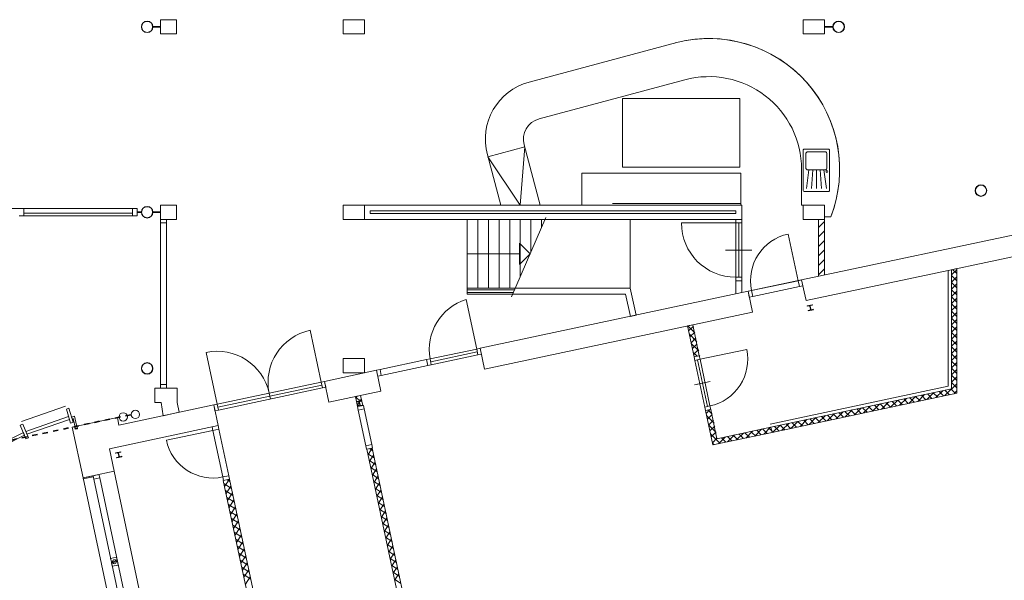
# Model space of a CAD drawing. Extents: x -59835 to 57885, y -767 to 224044.
# Tile 14 of 51: x -38964 to -20370, y 59509 to 70094. Entities that reach past the tile are written whole.
import ezdxf

# ---------------------------------------------------------------- set-up
doc = ezdxf.new("R2010")
doc.units = 0
doc.header["$MEASUREMENT"] = 0
doc.linetypes.add('DASHED', pattern=[200, 100, -100])
doc.layers.add('99 - SITUATIE', color=12, linetype='Continuous')

msp = doc.modelspace()

# ---------------------------------------------------------------- linework, layer by layer
at = {"layer": '99 - SITUATIE', "color": 5, "linetype": 'Continuous', "lineweight": 5}
for points in [[(-36447.875, 69963.625), (-36302.875, 69963.625)], [(-36447.875, 69953.625), (-36447.875, 69963.625)], [(-36302.875, 69953.625), (-36447.875, 69953.625)], [(-36302.875, 70093.625), (-36302.875, 69823.625)], [(-36002.875, 70093.625), (-36302.875, 70093.625)], [(-36302.875, 69963.625), (-36302.875, 69953.625)], [(-36002.875, 69823.625), (-36002.875, 70093.625)], [(-32852.875, 70093.625), (-32852.875, 69823.625)], [(-32452.875, 70093.625), (-32852.875, 70093.625)], [(-32452.875, 69823.625), (-32452.875, 70093.625)], [(-24167.875, 70093.625), (-24167.875, 69823.625)], [(-23767.875, 70093.625), (-24167.875, 70093.625)], [(-23767.875, 69823.625), (-23767.875, 70093.625)], [(-23767.875, 69963.625), (-23607.875, 69963.625)], [(-23767.875, 69953.625), (-23767.875, 69963.625)], [(-23607.875, 69953.625), (-23767.875, 69953.625)], [(-23607.875, 69963.625), (-23607.875, 69953.625)], [(-36302.875, 69823.625), (-36002.875, 69823.625)], [(-32852.875, 69823.625), (-32452.875, 69823.625)], [(-24167.875, 69823.625), (-23767.875, 69823.625)], [(-29340.75, 68916.8125), (-26554.1875, 69663.5)], [(-29154.4375, 68221.375), (-26401.5625, 68959)], [(-29426.75, 67692.0625), (-30122.1875, 67505.6875)], [(-29514.75, 66593.625), (-29426.75, 67692.0625)], [(-29132.375, 66593.625), (-29437.25, 67731.5)], [(-29877.8125, 66593.625), (-30132.75, 67545.125)], [(-30122.1875, 67505.6875), (-29514.75, 66593.625)], [(-24168.625, 66868.625), (-24168.625, 67628.625)], [(-24148.625, 67648.625), (-23688.625, 67648.625)], [(-24118.625, 67298.625), (-24118.625, 67558.625)], [(-24078.625, 67598.625), (-23758.625, 67598.625)], [(-23718.625, 67558.625), (-23718.625, 67298.625)], [(-23668.625, 67628.625), (-23668.625, 66868.625)], [(-28348.625, 67193.625), (-28348.625, 66593.625)], [(-25348.625, 67193.625), (-28348.625, 67193.625)], [(-25348.625, 66593.625), (-25348.625, 67193.625)], [(-24198.625, 67268.625), (-24198.625, 66593.625)], [(-24108.625, 66906.5625), (-24058.625, 67258.625)], [(-23758.625, 67258.625), (-24078.625, 67258.625)], [(-24013.625, 66906.5625), (-23988.625, 67258.625)], [(-23918.625, 66906.5625), (-23918.625, 67258.625)], [(-23823.625, 66906.5625), (-23848.625, 67258.625)], [(-23728.625, 66906.5625), (-23778.625, 67258.625)], [(-23688.625, 66848.625), (-24148.625, 66848.625)], [(-36302.875, 66593.625), (-36302.875, 66323.625)], [(-36002.875, 66593.625), (-36302.875, 66593.625)], [(-36002.875, 66323.625), (-36002.875, 66593.625)], [(-32852.875, 66593.625), (-32852.875, 66323.625)], [(-32452.875, 66593.625), (-32852.875, 66593.625)], [(-32452.875, 66593.625), (-25327.875, 66593.625)], [(-32452.875, 66323.625), (-32452.875, 66593.625)], [(-28348.625, 66593.625), (-25348.625, 66593.625)], [(-27767.875, 66623.625), (-25344.25, 66623.625)], [(-25327.875, 66593.625), (-25327.875, 66323.625)], [(-24198.625, 66593.625), (-24118.625, 66593.625)], [(-24167.875, 66593.625), (-24167.875, 66323.625)], [(-23767.875, 66593.625), (-24167.875, 66593.625)], [(-24118.625, 66593.625), (-23767.875, 66593.625)], [(-23767.875, 66323.625), (-23767.875, 66593.625)], [(-36836.9375, 66528.125), (-40765.125, 66528.125)], [(-38885.125, 66528.125), (-38975.125, 66528.125)], [(-38975.125, 66389.125), (-38885.125, 66389.125)], [(-38885.125, 66389.125), (-38885.125, 66528.125)], [(-38885.125, 66443.625), (-36836.9375, 66443.625)], [(-38885.125, 66389.125), (-38885.125, 66443.625)], [(-36836.9375, 66389.125), (-38885.125, 66389.125)], [(-36836.9375, 66528.125), (-36836.9375, 66389.125)], [(-36746.9375, 66528.125), (-36836.9375, 66528.125)], [(-36836.9375, 66443.625), (-36836.9375, 66389.125)], [(-36836.9375, 66389.125), (-36746.9375, 66389.125)], [(-36746.9375, 66389.125), (-36746.9375, 66528.125)], [(-36746.9375, 66463.625), (-36666.9375, 66463.625)], [(-36746.9375, 66453.625), (-36746.9375, 66463.625)], [(-36666.9375, 66453.625), (-36746.9375, 66453.625)], [(-36666.9375, 66463.625), (-36666.9375, 66453.625)], [(-36447.875, 66463.625), (-36302.875, 66463.625)], [(-36447.875, 66453.625), (-36447.875, 66463.625)], [(-36302.875, 66453.625), (-36447.875, 66453.625)], [(-36302.875, 66463.625), (-36302.875, 66453.625)], [(-32342.875, 66483.625), (-32342.875, 66433.625)], [(-25437.875, 66483.625), (-32342.875, 66483.625)], [(-32342.875, 66433.625), (-25437.875, 66433.625)], [(-25437.875, 66433.625), (-25437.875, 66483.625)], [(-36302.875, 66323.625), (-36002.875, 66323.625)], [(-36302.875, 66323.625), (-36302.875, 66256.625)], [(-36188.875, 66323.625), (-36302.875, 66323.625)], [(-36302.875, 63204.625), (-36302.875, 66256.625)], [(-36302.875, 66256.625), (-36188.875, 66256.625)], [(-36188.875, 66256.625), (-36188.875, 66323.625)], [(-36188.875, 66256.625), (-36188.875, 63204.625)], [(-32852.875, 66323.625), (-32452.875, 66323.625)], [(-25327.875, 66323.625), (-32452.875, 66323.625)], [(-30511, 66323.625), (-30511, 65023.625)], [(-29045.0625, 66323.625), (-30511, 66323.625)], [(-30311, 66323.625), (-30311, 65023.625)], [(-30111, 66323.625), (-30111, 65023.625)], [(-29911, 66323.625), (-29911, 65023.625)], [(-29711, 66323.625), (-29711, 65023.625)], [(-29029.5, 66359.8125), (-29678.125, 64863.6875)], [(-29511, 66323.625), (-29511, 65245.6875)], [(-29311, 66323.625), (-29311, 65708.4375)], [(-29111, 66323.625), (-29111, 66171.25)], [(-29045.0625, 66323.625), (-27432.9375, 66323.625)], [(-27432.9375, 66323.625), (-27432.9375, 65023.625)], [(-25441.875, 66256.625), (-26467.875, 66256.625)], [(-25327.875, 66323.625), (-25441.875, 66323.625)], [(-25441.875, 66323.625), (-25441.875, 66256.625)], [(-25441.875, 66256.625), (-25441.875, 65230.625)], [(-25441.875, 66256.625), (-25327.875, 66256.625)], [(-25384.875, 66256.625), (-25384.875, 65230.625)], [(-25327.875, 66256.625), (-25327.875, 66323.625)], [(-25327.875, 66256.625), (-25327.875, 65230.625)], [(-24167.875, 66323.625), (-23767.875, 66323.625)], [(-23881.875, 66323.625), (-23767.875, 66323.625)], [(-23881.875, 65247.0625), (-23881.875, 66323.625)], [(-23881.875, 66171.8125), (-23767.875, 66285.8125)], [(-23648.4375, 66368.625), (-23767.875, 66368.625)], [(-23767.875, 66323.625), (-23767.875, 65271.3125)], [(-24263.375, 65166), (-24450.5, 66046.3125)], [(-19737.5, 66128), (-24197.875, 65179.9375)], [(-23881.875, 65992.1875), (-23767.875, 66106.1875)], [(-29526.125, 65873.625), (-29326.125, 65673.625)], [(-29526.125, 65473.625), (-29526.125, 65873.625)], [(-23881.875, 65812.5625), (-23767.875, 65926.5625)], [(-29526.125, 65673.625), (-30511, 65673.625)], [(-29326.125, 65673.625), (-29526.125, 65473.625)], [(-25134.875, 65743.625), (-25634.875, 65743.625)], [(-23881.875, 65633), (-23767.875, 65747)], [(-21636.75, 65315.375), (-19385.375, 65793.9375)], [(-23881.875, 65453.375), (-23767.875, 65567.375)], [(-24114.75, 64788.6875), (-21636.75, 65315.375)], [(-23881.875, 65273.75), (-23767.875, 65387.75)], [(-21427.875, 63171.9375), (-21427.875, 65359.75)], [(-21367.875, 65372.5), (-21267.875, 65393.75)], [(-21367.875, 65273.3125), (-21267.875, 65373.3125)], [(-21367.875, 63123.375), (-21367.875, 65372.5)], [(-21267.875, 65299.8125), (-21345.375, 65377.3125)], [(-21267.875, 65393.75), (-21267.875, 63042.375)], [(-21267.875, 65224.5625), (-21267.875, 65393.75)], [(-25327.875, 65230.625), (-25441.875, 65230.625)], [(-25441.875, 65230.625), (-25441.875, 65163.625)], [(-25441.875, 65163.625), (-25327.875, 65163.625)], [(-25441.875, 65163.625), (-25441.875, 64915.5)], [(-25327.875, 65163.625), (-25327.875, 65230.625)], [(-25327.875, 65163.625), (-25327.875, 64939.75)], [(-25209.25, 64964.9375), (-24197.875, 65179.9375)], [(-25143.75, 64978.875), (-24263.375, 65166)], [(-24263.375, 65166), (-24197.875, 65179.9375)], [(-24239.75, 65054.5), (-24263.375, 65166)], [(-24263.375, 65166), (-24239.75, 65054.5)], [(-24197.875, 65179.9375), (-24149.75, 64953.3125)], [(-24197.875, 65179.9375), (-24174.1875, 65068.4375)], [(-21267.875, 65165.0625), (-21367.875, 65265.0625)], [(-21367.875, 65138.5625), (-21267.875, 65238.5625)], [(-21267.875, 65030.375), (-21367.875, 65130.375)], [(-21367.875, 65003.875), (-21267.875, 65103.875)], [(-30511, 65023.625), (-30511, 64913.625)], [(-27433, 65023.625), (-30511, 65023.625)], [(-30511, 64913.625), (-30511, 65023.625)], [(-30511, 65023.625), (-29607.125, 65023.625)], [(-30511, 64993.625), (-29621.75, 64993.625)], [(-30511, 64943.625), (-30511, 64993.625)], [(-30511, 64943.625), (-29643.4375, 64943.625)], [(-30511, 64913.625), (-27522, 64913.625)], [(-30268.625, 63889.5625), (-25209.25, 64964.9375)], [(-27432.9375, 65023.625), (-29606.875, 65023.625)], [(-27522, 64913.625), (-27432, 64492.5)], [(-27324.375, 64515.3125), (-27433, 65023.625)], [(-25209.25, 64964.9375), (-25143.75, 64978.875)], [(-25209.25, 64964.9375), (-25126.125, 64573.6875)], [(-25185.5625, 64853.4375), (-25209.25, 64964.9375)], [(-25143.75, 64978.875), (-25120, 64867.375)], [(-25120, 64867.375), (-25143.75, 64978.875)], [(-24239.75, 65054.5), (-25120, 64867.375)], [(-24174.1875, 65068.4375), (-24239.75, 65054.5)], [(-24149.75, 64953.3125), (-24114.75, 64788.6875)], [(-21267.875, 64895.6875), (-21367.875, 64995.6875)], [(-21367.875, 64869.1875), (-21267.875, 64969.1875)], [(-30334.1875, 63875.625), (-30533.375, 64812.6875)], [(-25120, 64867.375), (-25185.5625, 64853.4375)], [(-23996.125, 64711.625), (-24093.875, 64690.8125)], [(-23994.4375, 64703.8125), (-23996.125, 64711.625)], [(-21267.875, 64760.9375), (-21367.875, 64860.9375)], [(-21367.875, 64734.5), (-21267.875, 64834.5)], [(-21267.875, 64626.25), (-21367.875, 64726.25)], [(-25126.125, 64573.6875), (-30185.5, 63498.25)], [(-24093.875, 64690.8125), (-24092.25, 64683)], [(-24092.25, 64683), (-24057.5, 64690.375)], [(-24040.875, 64612.125), (-24075.625, 64604.75)], [(-24075.625, 64604.75), (-24074, 64596.9375)], [(-24074, 64596.9375), (-23976.125, 64617.75)], [(-24043.3125, 64681.125), (-24031.625, 64626.375)], [(-24026.75, 64627.4375), (-24038.375, 64682.1875)], [(-24029.125, 64696.4375), (-23994.4375, 64703.8125)], [(-23977.8125, 64625.5625), (-24012.5, 64618.1875)], [(-23976.125, 64617.75), (-23977.8125, 64625.5625)], [(-21367.875, 64599.8125), (-21267.875, 64699.8125)], [(-21267.875, 64491.5625), (-21367.875, 64591.5625)], [(-21367.875, 64465.0625), (-21267.875, 64565.0625)], [(-27432, 64492.5), (-27324.375, 64515.3125)], [(-21267.875, 64356.875), (-21367.875, 64456.875)], [(-21367.875, 64330.375), (-21267.875, 64430.375)], [(-33272.125, 63251.125), (-33480.0625, 64229.25)], [(-26254.25, 64333.875), (-26352, 64313.0625)], [(-26352, 64313.0625), (-26227.25, 63726.1875)], [(-26213.5, 64183.8125), (-26344.5, 64314.6875)], [(-26331.375, 64216.125), (-26239.875, 64307.6875)], [(-26177.125, 64012.6875), (-26318.125, 64153.6875)], [(-26307.8125, 64105.0625), (-26216.25, 64196.625)], [(-26129.5, 63747), (-26254.25, 64333.875)], [(-26254.25, 64333.875), (-26129.5, 63747)], [(-21267.875, 64222.125), (-21367.875, 64322.125)], [(-21367.875, 64195.6875), (-21267.875, 64295.6875)], [(-21267.875, 64087.4375), (-21367.875, 64187.4375)], [(-21367.875, 64060.9375), (-21267.875, 64160.9375)], [(-26284.1875, 63993.9375), (-26192.625, 64085.5)], [(-26140.8125, 63841.625), (-26281.75, 63982.625)], [(-26260.625, 63882.875), (-26169, 63974.4375)], [(-21267.875, 63952.75), (-21367.875, 64052.75)], [(-21367.875, 63926.25), (-21267.875, 64026.25)], [(-35234.3125, 62834.0625), (-35442.25, 63812.1875)], [(-30334.1875, 63875.625), (-31214.5, 63688.5)], [(-31202.625, 63632.75), (-30322.3125, 63819.8125)], [(-30268.625, 63889.5625), (-30334.1875, 63875.625)], [(-30334.1875, 63875.625), (-30310.5, 63764.0625)], [(-30185.5, 63498.25), (-30268.625, 63889.5625)], [(-26171.875, 63738), (-26245.375, 63811.5625)], [(-26237, 63771.8125), (-26145.375, 63863.3125)], [(-26115.5, 63681.4375), (-25235.1875, 63868.5625)], [(-21267.875, 63818.0625), (-21367.875, 63918.0625)], [(-21367.875, 63791.5625), (-21267.875, 63891.5625)], [(-21267.875, 63683.3125), (-21367.875, 63783.3125)], [(-32852.875, 63695.25), (-32852.875, 63425.25)], [(-32452.875, 63695.25), (-32852.875, 63695.25)], [(-32452.875, 63425.25), (-32452.875, 63695.25)], [(-31280, 63674.5625), (-32159.375, 63487.625)], [(-31214.5, 63688.5), (-31280, 63674.5625)], [(-31280, 63674.5625), (-31256.375, 63563.0625)], [(-31214.5, 63688.5), (-31190.8125, 63576.9375)], [(-31190.8125, 63576.9375), (-30310.5, 63764.0625)], [(-30310.5, 63764.0625), (-30244.9375, 63778)], [(-26227.25, 63726.1875), (-26129.5, 63747)], [(-26213.375, 63660.6875), (-26227.25, 63726.1875)], [(-26213.375, 63660.6875), (-26115.5, 63681.4375)], [(-26115.5, 63681.4375), (-26213.375, 63660.6875)], [(-26213.375, 63660.6875), (-26026.25, 62780.3125)], [(-26115.5, 63681.4375), (-26164.4375, 63671.0625)], [(-26164.4375, 63671.0625), (-26070.875, 63230.875)], [(-26129.5, 63747), (-26115.5, 63681.4375)], [(-26126.375, 63747.625), (-26121.8125, 63752.25)], [(-26115.5, 63681.4375), (-25928.375, 62801.125)], [(-21367.875, 63656.875), (-21267.875, 63756.875)], [(-21267.875, 63548.625), (-21367.875, 63648.625)], [(-21367.875, 63522.125), (-21267.875, 63622.125)], [(-32224.9375, 63473.6875), (-33206.625, 63265.0625)], [(-32852.875, 63425.25), (-32452.875, 63425.25)], [(-32159.375, 63487.625), (-32224.9375, 63473.6875)], [(-32141.75, 63082.4375), (-32224.9375, 63473.6875)], [(-32159.375, 63487.625), (-32135.6875, 63376.125)], [(-32135.6875, 63376.125), (-31256.375, 63563.0625)], [(-31256.375, 63563.0625), (-31190.8125, 63576.9375)], [(-21267.875, 63413.9375), (-21367.875, 63513.9375)], [(-21367.875, 63387.4375), (-21267.875, 63487.4375)], [(-33272.125, 63251.125), (-35234.3125, 62834.0625)], [(-33206.625, 63265.0625), (-33272.125, 63251.125)], [(-33272.125, 63251.125), (-33248.4375, 63139.625)], [(-33206.625, 63265.0625), (-33123.4375, 62873.8125)], [(-33206.625, 63265.0625), (-33182.875, 63153.5625)], [(-32201.25, 63362.1875), (-32135.6875, 63376.125)], [(-25924.125, 63262.0625), (-26217.625, 63199.6875)], [(-26217.625, 63199.6875), (-26070.875, 63230.875)], [(-26070.875, 63230.875), (-25924.125, 63262.0625)], [(-26070.875, 63230.875), (-25977.3125, 62790.75)], [(-21267.875, 63279.1875), (-21367.875, 63379.1875)], [(-21367.875, 63252.75), (-21267.875, 63352.75)], [(-21267.875, 63144.5), (-21367.875, 63244.5)], [(-36412.875, 62867.625), (-36412.875, 63137.625)], [(-36412.875, 63137.625), (-35992.875, 63137.625)], [(-36188.875, 63204.625), (-36302.875, 63204.625)], [(-36302.875, 63204.625), (-36302.875, 63137.625)], [(-36302.875, 63137.625), (-36188.875, 63137.625)], [(-36188.875, 63137.625), (-36188.875, 63204.625)], [(-35992.875, 63137.625), (-35992.875, 62867.625)], [(-33260.3125, 63195.375), (-35222.5, 62778.3125)], [(-33248.4375, 63139.625), (-35210.625, 62722.5625)], [(-34253.25, 63042.5625), (-34229.5, 62931.0625)], [(-33248.4375, 63139.625), (-33182.875, 63153.5625)], [(-33123.4375, 62873.8125), (-32141.75, 63082.4375)], [(-24790, 62457.3125), (-21427.875, 63171.9375)], [(-24777.5625, 62398.625), (-21367.875, 63123.375)], [(-21267.875, 63042.375), (-24756.75, 62300.8125)], [(-21833.0625, 62922.25), (-21703.25, 63052.0625)], [(-21628, 62965.8125), (-21712.3125, 63050.125)], [(-21662, 62958.625), (-21532.125, 63088.4375)], [(-21516.875, 62989.4375), (-21601.25, 63073.75)], [(-21490.9375, 62995), (-21267.875, 63218.0625)], [(-21405.8125, 63013.0625), (-21490.125, 63097.375)], [(-21294.75, 63036.6875), (-21379, 63121)], [(-21319.875, 63031.3125), (-21267.875, 63083.3125)], [(-36292.875, 62867.625), (-36412.875, 62867.625)], [(-36255.25, 62617.0625), (-36292.875, 62867.625)], [(-35992.875, 62867.625), (-35953.25, 62681.25)], [(-32624.625, 62979.8125), (-32526.75, 63000.625)], [(-32583.875, 62788.125), (-32624.625, 62979.8125)], [(-32501.5, 62881.875), (-32620.125, 62958.875)], [(-32591, 62986.9375), (-32617.4375, 62946.1875)], [(-32506, 62902.8125), (-32603.8125, 62882)], [(-32603.8125, 62882), (-32602.125, 62874.1875)], [(-32602.125, 62874.1875), (-32567.375, 62881.5625)], [(-32512.375, 62933.0625), (-32589.4375, 62814.4375)], [(-32553.1875, 62872.3125), (-32541.5, 62817.5625)], [(-32536.625, 62818.5625), (-32548.25, 62873.375)], [(-32539.0625, 62887.5625), (-32504.3125, 62895)], [(-32526.75, 63000.625), (-32486, 62808.875)], [(-32504.3125, 62895), (-32506, 62902.8125)], [(-22688.375, 62740.4375), (-22558.5, 62870.25)], [(-22516.75, 62776.9375), (-22601, 62861.25)], [(-22517.3125, 62776.8125), (-22387.5, 62906.625)], [(-22405.625, 62800.5625), (-22489.9375, 62884.875)], [(-22294.5, 62824.1875), (-22378.875, 62908.5)], [(-22346.25, 62813.1875), (-22216.375, 62943)], [(-22183.4375, 62847.75), (-22267.75, 62932.0625)], [(-22175.1875, 62849.5625), (-22045.375, 62979.375)], [(-22072.375, 62871.375), (-22156.625, 62955.6875)], [(-21961.25, 62895), (-22045.625, 62979.3125)], [(-22004.125, 62885.875), (-21874.25, 63015.6875)], [(-21850.1875, 62918.625), (-21934.5, 63002.9375)], [(-21739.125, 62942.25), (-21823.375, 63026.5625)], [(-38929, 62505.125), (-38096.5625, 62795.5625)], [(-38081.25, 62742.6875), (-38033.25, 62756.625)], [(-38004.875, 62478.5625), (-38081.25, 62742.6875)], [(-38033.25, 62756.625), (-37956.875, 62492.4375)], [(-35299.875, 62820.125), (-37089.875, 62439.625)], [(-35953.25, 62681.25), (-36255.25, 62617.0625)], [(-35234.3125, 62834.0625), (-35299.875, 62820.125)], [(-35216.6875, 62428.875), (-35299.875, 62820.125)], [(-35299.875, 62820.125), (-35276.125, 62708.625)], [(-35276.125, 62708.625), (-35210.625, 62722.5625)], [(-35234.3125, 62834.0625), (-35210.625, 62722.5625)], [(-32544.8125, 62796.375), (-32592.125, 62827.125)], [(-32550.75, 62803.3125), (-32585.5, 62795.9375)], [(-32585.5, 62795.9375), (-32583.875, 62788.125)], [(-32583.875, 62788.125), (-32472.375, 62811.8125)], [(-32583.875, 62788.125), (-32486, 62808.875)], [(-32486, 62808.875), (-32583.875, 62788.125)], [(-32569.875, 62722.5625), (-32583.875, 62788.125)], [(-32458.375, 62746.25), (-32569.875, 62722.5625)], [(-32569.875, 62722.5625), (-32426.625, 62048.3125)], [(-32487.6875, 62816.6875), (-32522.375, 62809.3125)], [(-32486, 62808.875), (-32487.6875, 62816.6875)], [(-32472.375, 62811.8125), (-32458.375, 62746.25)], [(-32315.125, 62072.0625), (-32458.375, 62746.25)], [(-25928.375, 62801.125), (-26026.25, 62780.3125)], [(-26026.25, 62780.3125), (-25928.375, 62801.125)], [(-26012.3125, 62714.8125), (-26026.25, 62780.3125)], [(-25914.5, 62735.5625), (-26012.3125, 62714.8125)], [(-26012.3125, 62714.8125), (-25914.5, 62735.5625)], [(-26012.3125, 62714.8125), (-25873.875, 62063.375)], [(-26000.875, 62660.875), (-25929.25, 62732.4375)], [(-25977.3125, 62790.75), (-25928.375, 62801.125)], [(-25886.25, 62644.1875), (-25966.625, 62724.5)], [(-25928.375, 62801.125), (-25914.5, 62735.5625)], [(-25796.8125, 62181.9375), (-25914.5, 62735.5625)], [(-25914.5, 62735.5625), (-25796.8125, 62181.9375)], [(-23543.6875, 62558.625), (-23413.875, 62688.4375)], [(-23405.4375, 62588.0625), (-23489.75, 62672.3125)], [(-23294.375, 62611.625), (-23378.625, 62695.9375)], [(-23372.625, 62595), (-23242.8125, 62724.8125)], [(-23183.25, 62635.25), (-23267.5625, 62719.5625)], [(-23201.5625, 62631.375), (-23071.75, 62761.1875)], [(-23072.1875, 62658.875), (-23156.5, 62743.1875)], [(-22961.125, 62682.5), (-23045.375, 62766.8125)], [(-23030.5, 62667.75), (-22900.6875, 62797.5625)], [(-22850, 62706.0625), (-22934.3125, 62790.4375)], [(-22859.4375, 62704.0625), (-22729.625, 62833.9375)], [(-22738.875, 62729.6875), (-22823.25, 62814)], [(-22627.8125, 62753.3125), (-22712.125, 62837.625)], [(-38848.75, 62316.5), (-38039.625, 62598.625)], [(-38024.3125, 62545.75), (-38827.125, 62265.9375)], [(-38039.625, 62598.625), (-38024.3125, 62545.75)], [(-37956.875, 62492.4375), (-38004.875, 62478.5625)], [(-37929.375, 62604.6875), (-37984.625, 62588.5)], [(-37984.625, 62588.5), (-37976.3125, 62559.6875)], [(-37976.3125, 62559.6875), (-37951.9375, 62566.75)], [(-37120, 62581.4375), (-37971, 62400.5625)], [(-37951.9375, 62566.75), (-37910.625, 62372.5)], [(-37881.3125, 62378.75), (-37929.375, 62604.6875)], [(-37089.875, 62439.625), (-37120, 62581.4375)], [(-25849.9375, 62473.125), (-25990.875, 62614.125)], [(-25977.25, 62549.8125), (-25885.6875, 62641.3125)], [(-25953.625, 62438.6875), (-25862.0625, 62530.25)], [(-24399, 62376.8125), (-24269.1875, 62506.6875)], [(-24294.125, 62399.125), (-24378.5, 62483.4375)], [(-24183.125, 62422.75), (-24267.375, 62507.0625)], [(-24228, 62413.1875), (-24098.125, 62543.0625)], [(-24072, 62446.375), (-24156.3125, 62530.6875)], [(-24056.875, 62449.5625), (-23927.0625, 62579.375)], [(-23960.875, 62469.9375), (-24045.25, 62554.25)], [(-23902.875, 62546.625), (-23934.125, 62577.875)], [(-23849.8125, 62493.5625), (-23902.875, 62546.625)], [(-23885.875, 62485.9375), (-23756, 62615.75)], [(-23738.75, 62517.1875), (-23823, 62601.5)], [(-23714.75, 62522.3125), (-23584.9375, 62652.125)], [(-23627.625, 62540.8125), (-23711.9375, 62625.125)], [(-23516.5, 62564.4375), (-23600.875, 62648.75)], [(-39688.0625, 61902.0625), (-38894.75, 62296.9375)], [(-38953.5, 62434.9375), (-38907.4375, 62454.5625)], [(-38845.75, 62181.9375), (-38953.5, 62434.9375)], [(-38907.4375, 62454.5625), (-38799.75, 62201.5)], [(-38894.75, 62296.9375), (-38873.1875, 62246.3125)], [(-38827.125, 62265.9375), (-38848.75, 62316.5)], [(-37971, 62400.5625), (-37767.25, 61442)], [(-37928.75, 62409.5625), (-37918.375, 62360.6875)], [(-37918.375, 62360.6875), (-37869.5, 62371.0625)], [(-37910.625, 62372.5), (-37881.3125, 62378.75)], [(-37869.5, 62371.0625), (-37879.875, 62419.9375)], [(-37270.75, 61992.25), (-35216.6875, 62428.875)], [(-35314.25, 62339.625), (-36194.625, 62152.5)], [(-35328.1875, 62405.1875), (-35216.6875, 62428.875)], [(-35314.25, 62339.625), (-35328.1875, 62405.1875)], [(-35202.75, 62363.3125), (-35314.25, 62339.625)], [(-35314.25, 62339.625), (-35202.75, 62363.3125)], [(-35127.125, 61459.3125), (-35314.25, 62339.625)], [(-35216.6875, 62428.875), (-35202.75, 62363.3125)], [(-35202.75, 62363.3125), (-35015.625, 61483)], [(-25813.5625, 62302.0625), (-25954.5, 62443.0625)], [(-25930, 62327.625), (-25838.4375, 62419.1875)], [(-25906.375, 62216.5), (-25814.875, 62308.0625)], [(-25873.875, 62063.375), (-24756.75, 62300.8125)], [(-24777.5625, 62398.625), (-25796.8125, 62181.9375)], [(-25182.875, 62210.1875), (-25267.25, 62294.5625)], [(-25254.375, 62195.0625), (-25124.5, 62324.875)], [(-25126.75, 62288.75), (-25156.125, 62318.125)], [(-25083.25, 62231.375), (-24953.5, 62361.25)], [(-24960.75, 62257.4375), (-25045, 62341.75)], [(-24849.625, 62281.0625), (-24933.9375, 62365.375)], [(-24912.25, 62267.75), (-24782.375, 62397.5625)], [(-24762.75, 62328.875), (-24822.875, 62389)], [(-24756.75, 62300.8125), (-24777.5625, 62398.625)], [(-24738.5, 62304.6875), (-24762.75, 62328.875)], [(-24741.125, 62304.125), (-24611.3125, 62433.9375)], [(-24627.4375, 62328.3125), (-24711.75, 62412.625)], [(-24516.375, 62351.875), (-24600.625, 62436.1875)], [(-24570.125, 62340.5), (-24440.25, 62470.3125)], [(-24405.25, 62375.5), (-24489.5625, 62459.8125)], [(-38873.1875, 62246.3125), (-39660.375, 61854.5625)], [(-38799.75, 62201.5), (-38845.75, 62181.9375)], [(-25738.375, 62092.1875), (-25918.1875, 62272)], [(-25882.75, 62105.4375), (-25791.25, 62197)], [(-25767.5, 62085.9375), (-25637.75, 62215.8125)], [(-25627.25, 62115.75), (-25711.5625, 62200.0625)], [(-25516.125, 62139.375), (-25600.5, 62223.6875)], [(-25596.5, 62122.3125), (-25466.625, 62252.125)], [(-25405.125, 62163), (-25489.375, 62247.3125)], [(-25425.375, 62158.6875), (-25295.625, 62288.5)], [(-25294, 62186.625), (-25378.3125, 62270.9375)], [(-25071.8125, 62233.8125), (-25126.75, 62288.75)], [(-37180.375, 61566.75), (-37270.75, 61992.25)], [(-37054.375, 61936), (-37152.1875, 61915.1875)], [(-37087.4375, 61920.8125), (-37052.75, 61928.1875)], [(-37052.75, 61928.1875), (-37054.375, 61936)], [(-32426.625, 62048.3125), (-32315.125, 62072.0625)], [(-32412.6875, 61982.8125), (-32426.625, 62048.3125)], [(-32301.125, 62006.5), (-32412.6875, 61982.8125)], [(-32405.8125, 61984.25), (-32308, 62005.0625)], [(-30919.9375, 54993.75), (-32405.8125, 61984.25)], [(-32308.375, 62005), (-32385.125, 61886.8125)], [(-32297.25, 61954.1875), (-32358.875, 61994.25)], [(-32315.125, 62072.0625), (-32301.125, 62006.5)], [(-32308, 62005.0625), (-31833.8125, 59774.1875)], [(-25849.4375, 62068.5625), (-25881.8125, 62100.9375)], [(-37152.1875, 61915.1875), (-37150.5, 61907.375)], [(-37150.5, 61907.375), (-37115.8125, 61914.75)], [(-37099.125, 61836.5), (-37133.875, 61829.125)], [(-37133.875, 61829.125), (-37132.25, 61821.3125)], [(-37132.25, 61821.3125), (-37034.375, 61842.125)], [(-37101.5625, 61905.5625), (-37089.9375, 61850.75)], [(-37085, 61851.8125), (-37096.6875, 61906.5625)], [(-37036.125, 61849.9375), (-37070.8125, 61842.5625)], [(-37034.375, 61842.125), (-37036.125, 61849.9375)], [(-32269.1875, 61822.4375), (-32387.8125, 61899.5)], [(-32241.1875, 61690.6875), (-32359.8125, 61767.75)], [(-32280.125, 61873.625), (-32357.125, 61755.0625)], [(-32252.0625, 61741.875), (-32329.125, 61623.3125)], [(-37586.25, 61480.4375), (-37180.375, 61566.75)], [(-37180.375, 61566.75), (-35463.125, 53415.6875)], [(-32213.1875, 61558.9375), (-32331.75, 61635.9375)], [(-32224.0625, 61610.125), (-32301.125, 61491.5)], [(-37767.25, 61442), (-37578.5, 61482.125)], [(-37767.25, 61442), (-37586.25, 61480.4375)], [(-37763.125, 61422.4375), (-37767.25, 61442)], [(-36035.375, 53294.0625), (-37767.25, 61442)], [(-37574.3125, 61462.5625), (-37763.125, 61422.4375)], [(-37466.9375, 61505.8125), (-37578.5, 61482.125)], [(-37578.5, 61482.125), (-37574.3125, 61462.5625)], [(-37578.5, 61482.125), (-37564.5, 61416.5625)], [(-37453, 61440.3125), (-37564.5, 61416.5625)], [(-37564.5, 61416.5625), (-35860.5, 53399.6875)], [(-37453, 61440.3125), (-37466.9375, 61505.8125)], [(-37453, 61440.3125), (-35749, 53423.375)], [(-35127.125, 61459.3125), (-35015.625, 61483)], [(-35015.625, 61483), (-35127.125, 61459.3125)], [(-35113.25, 61393.75), (-35127.125, 61459.3125)], [(-35118.875, 61392.5625), (-35001.75, 61417.4375)], [(-35094.125, 61275.125), (-35118.875, 61392.5625)], [(-35118.875, 61392.5625), (-35094.125, 61275.125)], [(-35001.75, 61417.4375), (-35113.25, 61393.75)], [(-35004.9375, 61416.75), (-35094.8125, 61278.375)], [(-34993, 61376.375), (-35042.75, 61408.6875)], [(-35015.625, 61483), (-35001.75, 61417.4375)], [(-35001.75, 61417.4375), (-33518.875, 54441.3125)], [(-32185.1875, 61427.1875), (-32303.75, 61504.1875)], [(-32157.1875, 61295.4375), (-32275.75, 61372.4375)], [(-32196.0625, 61478.375), (-32273.125, 61359.75)], [(-34965, 61244.625), (-35107.125, 61336.9375)], [(-34324.625, 57655), (-35094.125, 61275.125)], [(-35094.125, 61275.125), (-34324.625, 57655)], [(-34937, 61112.875), (-35079.25, 61205.3125)], [(-34974.375, 61288.9375), (-35066.8125, 61146.5625)], [(-32129.125, 61163.6875), (-32247.75, 61240.6875)], [(-32168.0625, 61346.625), (-32245.0625, 61228)], [(-32140.0625, 61214.875), (-32217.0625, 61096.25)], [(-34909, 60981.0625), (-35051.25, 61073.5)], [(-34946.375, 61157.1875), (-35038.8125, 61014.8125)], [(-34918.375, 61025.375), (-35010.8125, 60883.0625)], [(-32101.125, 61031.875), (-32219.75, 61108.9375)], [(-32112, 61083.0625), (-32189.0625, 60964.5)], [(-34880.9375, 60849.3125), (-35023.25, 60941.75)], [(-34852.9375, 60717.5625), (-34995.25, 60810)], [(-34890.375, 60893.625), (-34982.75, 60751.3125)], [(-32073.125, 60900.125), (-32191.75, 60977.1875)], [(-32045.125, 60768.375), (-32163.75, 60845.375)], [(-32084, 60951.3125), (-32161.0625, 60832.75)], [(-32056, 60819.5625), (-32133.0625, 60700.9375)], [(-34824.9375, 60585.8125), (-34967.25, 60678.25)], [(-34862.375, 60761.875), (-34954.75, 60619.5625)], [(-34834.375, 60630.125), (-34926.75, 60487.8125)], [(-32017.125, 60636.625), (-32135.75, 60713.625)], [(-32028, 60687.8125), (-32105, 60569.1875)], [(-34796.9375, 60454.0625), (-34939.25, 60546.5)], [(-34806.375, 60498.375), (-34898.75, 60356.0625)], [(-31989.125, 60504.875), (-32107.75, 60581.875)], [(-31961.125, 60373.0625), (-32079.75, 60450.125)], [(-32000, 60556.0625), (-32077, 60437.4375)], [(-34768.9375, 60322.3125), (-34911.25, 60414.75)], [(-34740.875, 60190.5625), (-34883.25, 60282.9375)], [(-34778.375, 60366.625), (-34870.75, 60224.25)], [(-31933.125, 60241.3125), (-32051.75, 60318.375)], [(-31972, 60424.3125), (-32049, 60305.6875)], [(-31944, 60292.5625), (-32021, 60173.9375)], [(-34712.875, 60058.75), (-34855.25, 60151.1875)], [(-34750.375, 60234.8125), (-34842.75, 60092.5)], [(-34722.3125, 60103.0625), (-34814.75, 59960.75)], [(-31905.125, 60109.5625), (-32023.75, 60186.625)], [(-31916, 60160.75), (-31993, 60042.1875)], [(-37134.875, 59943.5), (-37246.375, 59919.8125)], [(-37246.375, 59919.8125), (-37232.4375, 59854.25)], [(-37120.9375, 59877.9375), (-37232.4375, 59854.25)], [(-37120.9375, 59877.9375), (-37134.875, 59943.5)], [(-34684.875, 59927), (-34827.25, 60019.4375)], [(-34656.875, 59795.25), (-34799.25, 59887.6875)], [(-34694.3125, 59971.3125), (-34786.75, 59829)], [(-31877.125, 59977.8125), (-31995.75, 60054.8125)], [(-31849.125, 59846.0625), (-31967.75, 59923.0625)], [(-31888, 60029), (-31965, 59910.375)], [(-31860, 59897.25), (-31937, 59778.625)], [(-37117.625, 59862.3125), (-37229.125, 59838.625)], [(-37229.125, 59838.625), (-37215.1875, 59773.0625)], [(-37103.6875, 59796.8125), (-37215.1875, 59773.0625)], [(-37103.6875, 59796.8125), (-37117.625, 59862.3125)], [(-34628.875, 59663.5), (-34771.25, 59755.9375)], [(-34666.3125, 59839.5625), (-34758.75, 59697.25)], [(-34638.3125, 59707.8125), (-34730.75, 59565.5)], [(-31821.125, 59714.3125), (-31939.6875, 59791.3125)], [(-31832, 59765.5), (-31909, 59646.875)], [(-31833.8125, 59774.1875), (-30822.125, 55014.5)], [(-34600.875, 59531.75), (-34743.25, 59624.1875)], [(-34610.3125, 59576.0625), (-34702.75, 59433.6875)], [(-31793.125, 59582.5625), (-31911.6875, 59659.5625)], [(-31765.125, 59450.75), (-31883.6875, 59527.8125)], [(-31804, 59633.75), (-31881, 59515.125)]]:
    msp.add_lwpolyline(points, dxfattribs=at)
for points in [[(-23648.4375, 66368.625, 0.6150119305), (-26587.8672, 69654.4688)], [(-23648.4375, 66368.625, 0.6101230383), (-26553.875, 69663.3125)], [(-24198.625, 67268.625, 0.4931458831), (-26401.5625, 68959)], [(-29340.75, 68916.8125, 0.414209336), (-30132.6875, 67545.1406)], [(-29154.4375, 68221.375, 0.4141693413), (-29437.2656, 67731.5)], [(-24148.625, 67648.625, 0.4142135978), (-24168.625, 67628.625)], [(-24078.625, 67598.625, 0.4142135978), (-24118.625, 67558.625)], [(-23718.625, 67558.625, 0.4142135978), (-23758.625, 67598.625)], [(-23668.625, 67628.625, 0.4142135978), (-23688.625, 67648.625)], [(-24118.625, 67298.625, 0.4142135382), (-24078.625, 67258.625)], [(-23758.625, 67258.625, 0.4142135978), (-23718.625, 67298.625)], [(-24168.625, 66868.625, 0.4142135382), (-24148.625, 66848.625)], [(-23688.625, 66848.625, 0.4142135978), (-23668.625, 66868.625)], [(-26467.875, 66256.625, 0.4142135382), (-25441.875, 65230.625)], [(-24450.5, 66046.3125, 0.4142093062), (-25143.6875, 64978.8906)], [(-30533.375, 64812.6875, 0.3769133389), (-31214.5859, 63688.4844)], [(-24043.25, 64681.125, 0.4160254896), (-24057.5078, 64690.4219)], [(-24040.875, 64612.125, 0.4142135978), (-24031.625, 64626.375)], [(-24029.125, 64696.4375, 0.4142135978), (-24038.375, 64682.1875)], [(-24026.75, 64627.4375, 0.4142135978), (-24012.5, 64618.1875)], [(-33480.0625, 64229.25, 0.4121075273), (-34253.1797, 63042.5781)], [(-34253.25, 63042.5625, 0.4120935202), (-35442.25, 63812.2188)], [(-25928.375, 62801.125, 0.4142135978), (-25235.1875, 63868.5625)], [(-32553.125, 62872.3125, 0.4142135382), (-32567.375, 62881.5625)], [(-32539.0625, 62887.5625, 0.4138948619), (-32548.25, 62873.3906)], [(-32550.75, 62803.3125, 0.4142135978), (-32541.5, 62817.5625)], [(-32536.625, 62818.5625, 0.4142135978), (-32522.375, 62809.3125)], [(-36194.625, 62152.5, 0.4142178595), (-35127.1094, 61459.25)], [(-37087.4375, 61920.8125, 0.4142135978), (-37096.6875, 61906.5625)], [(-37101.5625, 61905.5625, 0.4145323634), (-37115.8203, 61914.8125)], [(-37099.125, 61836.5, 0.4142135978), (-37089.875, 61850.75)], [(-37085.0625, 61851.8125, 0.4142135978), (-37070.8125, 61842.5625)]]:
    msp.add_lwpolyline(points, format="xyb", dxfattribs=at)
msp.add_lwpolyline([(-27582.5, 68605.75), (-25366.625, 68605.75), (-25366.625, 67311.6875), (-27582.5, 67311.6875)], close=True, dxfattribs=at)
at = {"layer": '99 - SITUATIE', "color": 134, "linetype": 'DASHED', "lineweight": 35}
msp.add_lwpolyline([(-36867.9375, 62635), (-47803.875, 60310.5)], dxfattribs=at)
at = {"layer": '99 - SITUATIE', "color": 5, "linetype": 'Continuous', "lineweight": 5}
for centre, radius in [((-36557.375, 69958.625), 109.5), ((-36557.375, 69958.625), 103.625), ((-23498.3125, 69958.625), 109.5625), ((-23498.3125, 69958.625), 103.6875), ((-23718.6875, 67226.0625), 17.5), ((-20811.25, 66866.6875), 109.625), ((-20811.25, 66866.6875), 103.6875), ((-36557.375, 66458.625), 109.5), ((-36557.375, 66458.625), 103.625), ((-36557.375, 63508.625), 109.5), ((-36557.375, 63508.625), 103.625), ((-37007.4375, 62593.5), 80), ((-36780.125, 62641.8125), 80), ((-37175, 59858.3125), 38)]:
    msp.add_circle(centre, radius, dxfattribs=at)

doc.saveas('drawing.dxf')
